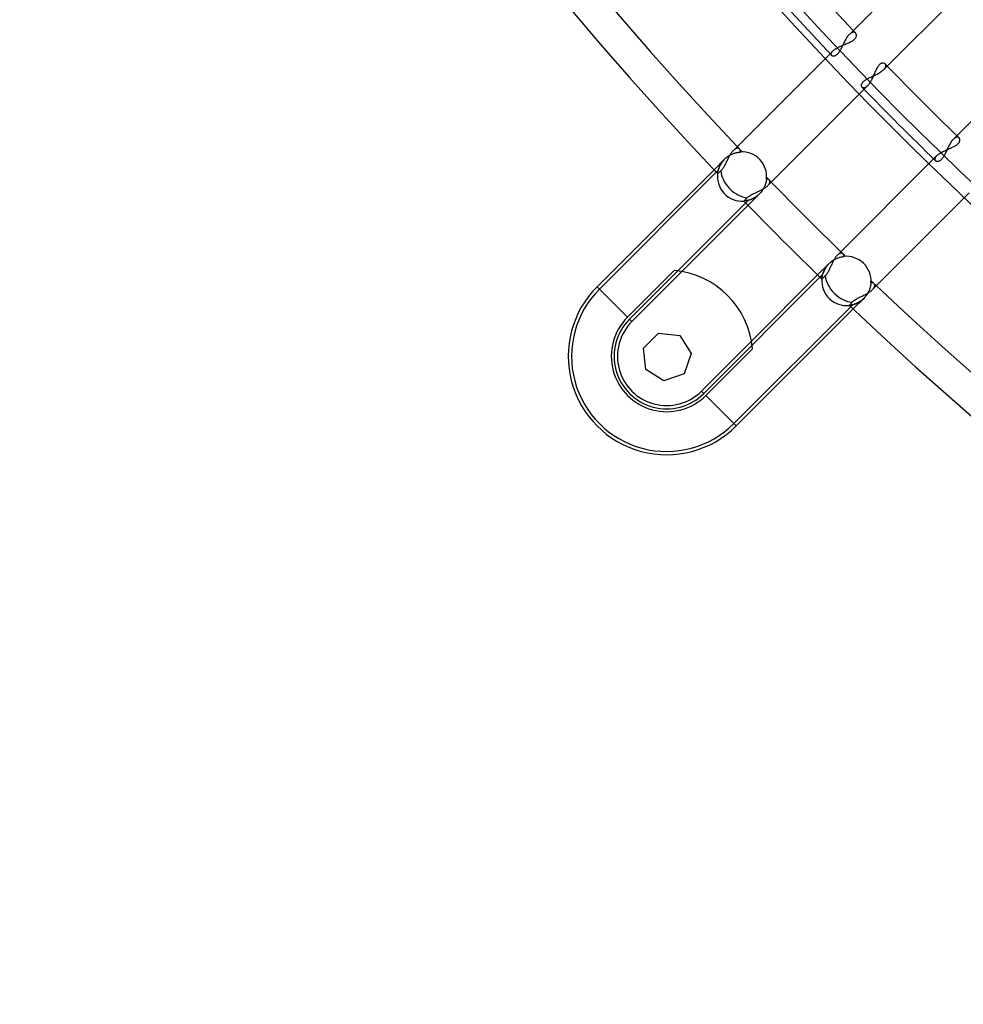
# Model space of a CAD drawing. Header units: millimetres. Extents: x -270 to 270, y -270 to 270.
# Tile 3 of 56: x -204 to -146, y -204 to -144. Entities that reach past the tile are written whole.
import ezdxf

# ---------------------------------------------------------------- set-up
doc = ezdxf.new("R2010")
doc.units = ezdxf.units.MM
doc.layers.add('MAIN-1', color=7, linetype='Continuous')
doc.layers.add('MAIN-2', color=7, linetype='Continuous')

msp = doc.modelspace()

# ---------------------------------------------------------------- linework, layer by layer
at = {"layer": 'MAIN-1'}
for p, q in [((-147.405, -138.856), (-153.345, -144.796)), ((-151.23, -146.956), (-145.316, -141.041)), ((-153.563, -145.092), (-153.593, -145.143)), ((-153.534, -145.043), (-153.563, -145.092)), ((-153.503, -144.995), (-153.534, -145.043)), ((-153.472, -144.95), (-153.503, -144.995)), ((-153.441, -144.907), (-153.472, -144.95)), ((-153.409, -144.867), (-153.441, -144.907)), ((-153.377, -144.83), (-153.409, -144.867)), ((-153.345, -144.796), (-153.377, -144.83)), ((-153.894, -145.737), (-153.921, -145.787)), ((-153.867, -145.686), (-153.894, -145.737)), ((-153.84, -145.633), (-153.867, -145.686)), ((-153.813, -145.579), (-153.84, -145.633)), ((-153.787, -145.525), (-153.813, -145.579)), ((-153.76, -145.47), (-153.787, -145.525)), ((-153.733, -145.414), (-153.76, -145.47)), ((-153.706, -145.359), (-153.733, -145.414)), ((-153.678, -145.304), (-153.706, -145.359)), ((-153.65, -145.249), (-153.678, -145.304)), ((-153.622, -145.196), (-153.65, -145.249)), ((-153.593, -145.143), (-153.622, -145.196)), ((-141.041, -145.316), (-146.956, -151.23)), ((-154.532, -145.983), (-160.47, -151.922)), ((-154.415, -146.104), (-154.431, -146.091)), ((-154.398, -146.116), (-154.415, -146.104)), ((-154.378, -146.124), (-154.398, -146.116)), ((-154.355, -146.13), (-154.378, -146.124)), ((-154.331, -146.134), (-154.355, -146.13)), ((-154.306, -146.133), (-154.331, -146.134)), ((-154.278, -146.13), (-154.306, -146.133)), ((-154.25, -146.123), (-154.278, -146.13)), ((-154.22, -146.112), (-154.25, -146.123)), ((-154.19, -146.097), (-154.22, -146.112)), ((-154.159, -146.078), (-154.19, -146.097)), ((-154.128, -146.055), (-154.159, -146.078)), ((-154.097, -146.027), (-154.128, -146.055)), ((-154.067, -145.996), (-154.097, -146.027)), ((-154.037, -145.96), (-154.067, -145.996)), ((-154.007, -145.922), (-154.037, -145.96)), ((-153.978, -145.879), (-154.007, -145.922)), ((-153.949, -145.834), (-153.978, -145.879)), ((-153.921, -145.787), (-153.949, -145.834)), ((-152.34, -147.577), (-152.293, -147.549)), ((-152.293, -147.549), (-152.244, -147.521)), ((-152.244, -147.521), (-152.193, -147.494)), ((-152.193, -147.494), (-152.14, -147.468)), ((-152.14, -147.468), (-152.086, -147.441)), ((-152.086, -147.441), (-152.031, -147.415)), ((-152.031, -147.415), (-151.975, -147.39)), ((-151.975, -147.39), (-151.918, -147.363)), ((-151.918, -147.363), (-151.861, -147.337)), ((-151.861, -147.337), (-151.804, -147.311)), ((-151.804, -147.311), (-151.747, -147.284)), ((-151.747, -147.284), (-151.691, -147.256)), ((-151.691, -147.256), (-151.636, -147.229)), ((-151.636, -147.229), (-151.582, -147.2)), ((-151.582, -147.2), (-151.529, -147.171)), ((-151.529, -147.171), (-151.479, -147.142)), ((-151.479, -147.142), (-151.43, -147.112)), ((-151.43, -147.112), (-151.384, -147.081)), ((-151.384, -147.081), (-151.341, -147.05)), ((-151.341, -147.05), (-151.3, -147.019)), ((-151.3, -147.019), (-151.263, -146.987)), ((-151.263, -146.987), (-151.23, -146.956)), ((-152.601, -147.91), (-152.597, -147.881)), ((-152.601, -147.937), (-152.601, -147.91)), ((-152.598, -147.963), (-152.601, -147.937)), ((-152.592, -147.987), (-152.598, -147.963)), ((-152.597, -147.881), (-152.59, -147.852)), ((-152.583, -148.009), (-152.592, -147.987)), ((-152.59, -147.852), (-152.579, -147.822)), ((-152.572, -148.028), (-152.583, -148.009)), ((-152.579, -147.822), (-152.563, -147.791)), ((-152.558, -148.045), (-152.572, -148.028)), ((-152.563, -147.791), (-152.544, -147.76)), ((-152.544, -147.76), (-152.52, -147.728)), ((-152.52, -147.728), (-152.492, -147.697)), ((-152.492, -147.697), (-152.459, -147.666)), ((-152.459, -147.666), (-152.423, -147.636)), ((-152.423, -147.636), (-152.383, -147.606)), ((-152.383, -147.606), (-152.34, -147.577)), ((-158.355, -154.08), (-152.441, -148.166)), ((-147.282, -151.742), (-147.308, -151.799)), ((-147.254, -151.686), (-147.282, -151.742)), ((-147.227, -151.632), (-147.254, -151.686)), ((-147.198, -151.578), (-147.227, -151.632)), ((-147.169, -151.526), (-147.198, -151.578)), ((-147.14, -151.476), (-147.169, -151.526)), ((-147.11, -151.428), (-147.14, -151.476)), ((-147.08, -151.382), (-147.11, -151.428)), ((-147.049, -151.339), (-147.08, -151.382)), ((-147.018, -151.299), (-147.049, -151.339)), ((-146.987, -151.263), (-147.018, -151.299)), ((-146.956, -151.23), (-146.987, -151.263)), ((-160.769, -152.364), (-160.794, -152.412)), ((-160.744, -152.316), (-160.769, -152.364)), ((-160.718, -152.269), (-160.744, -152.316)), ((-160.692, -152.224), (-160.718, -152.269)), ((-160.666, -152.18), (-160.692, -152.224)), ((-160.639, -152.137), (-160.666, -152.18)), ((-160.611, -152.096), (-160.639, -152.137)), ((-160.584, -152.056), (-160.611, -152.096)), ((-160.556, -152.019), (-160.584, -152.056)), ((-160.527, -151.984), (-160.556, -152.019)), ((-160.499, -151.951), (-160.527, -151.984)), ((-160.47, -151.922), (-160.499, -151.951)), ((-147.604, -152.38), (-147.634, -152.421)), ((-147.575, -152.337), (-147.604, -152.38)), ((-147.547, -152.29), (-147.575, -152.337)), ((-147.519, -152.24), (-147.547, -152.29)), ((-147.492, -152.189), (-147.519, -152.24)), ((-147.465, -152.135), (-147.492, -152.189)), ((-147.439, -152.081), (-147.465, -152.135)), ((-147.413, -152.025), (-147.439, -152.081)), ((-147.387, -151.969), (-147.413, -152.025)), ((-147.361, -151.913), (-147.387, -151.969)), ((-147.335, -151.856), (-147.361, -151.913)), ((-147.308, -151.799), (-147.335, -151.856)), ((-161.082, -152.975), (-161.108, -153.014)), ((-161.057, -152.933), (-161.082, -152.975)), ((-161.033, -152.89), (-161.057, -152.933)), ((-161.009, -152.845), (-161.033, -152.89)), ((-160.985, -152.8), (-161.009, -152.845)), ((-160.961, -152.753), (-160.985, -152.8)), ((-160.938, -152.705), (-160.961, -152.753)), ((-160.914, -152.657), (-160.938, -152.705)), ((-160.891, -152.608), (-160.914, -152.657)), ((-160.867, -152.559), (-160.891, -152.608)), ((-160.843, -152.51), (-160.867, -152.559)), ((-160.819, -152.461), (-160.843, -152.51)), ((-160.794, -152.412), (-160.819, -152.461)), ((-148.166, -152.441), (-154.08, -158.355)), ((-148.029, -152.572), (-148.045, -152.558)), ((-148.009, -152.583), (-148.029, -152.572)), ((-147.988, -152.592), (-148.009, -152.583)), ((-147.964, -152.598), (-147.988, -152.592)), ((-147.938, -152.601), (-147.964, -152.598)), ((-147.911, -152.601), (-147.938, -152.601)), ((-147.882, -152.597), (-147.911, -152.601)), ((-147.852, -152.59), (-147.882, -152.597)), ((-147.822, -152.578), (-147.852, -152.59)), ((-147.79, -152.563), (-147.822, -152.578)), ((-147.759, -152.543), (-147.79, -152.563)), ((-147.727, -152.519), (-147.759, -152.543)), ((-147.695, -152.49), (-147.727, -152.519)), ((-147.664, -152.457), (-147.695, -152.49)), ((-147.634, -152.421), (-147.664, -152.457)), ((-168.841, -160.292), (-161.659, -153.11)), ((-161.435, -153.343), (-161.437, -153.345)), ((-161.43, -153.339), (-161.435, -153.343)), ((-161.421, -153.331), (-161.43, -153.339)), ((-161.409, -153.321), (-161.421, -153.331)), ((-161.394, -153.307), (-161.409, -153.321)), ((-161.377, -153.292), (-161.394, -153.307)), ((-161.356, -153.274), (-161.377, -153.292)), ((-161.331, -153.252), (-161.356, -153.274)), ((-161.303, -153.227), (-161.331, -153.252)), ((-161.273, -153.2), (-161.303, -153.227)), ((-161.24, -153.171), (-161.273, -153.2)), ((-161.213, -153.146), (-161.24, -153.171)), ((-161.186, -153.117), (-161.213, -153.146)), ((-161.16, -153.086), (-161.186, -153.117)), ((-161.134, -153.051), (-161.16, -153.086)), ((-161.108, -153.014), (-161.134, -153.051)), ((-158.518, -154.212), (-158.481, -154.186)), ((-158.481, -154.186), (-158.445, -154.159)), ((-158.445, -154.159), (-158.413, -154.133)), ((-158.413, -154.133), (-158.382, -154.107)), ((-158.382, -154.107), (-158.355, -154.08)), ((-159.621, -154.825), (-159.594, -154.799)), ((-159.594, -154.799), (-159.565, -154.773)), ((-159.565, -154.773), (-159.532, -154.748)), ((-159.532, -154.748), (-159.498, -154.723)), ((-159.498, -154.723), (-159.461, -154.699)), ((-159.461, -154.699), (-159.421, -154.675)), ((-159.421, -154.675), (-159.38, -154.651)), ((-159.38, -154.651), (-159.337, -154.628)), ((-159.337, -154.628), (-159.293, -154.606)), ((-159.293, -154.606), (-159.248, -154.583)), ((-159.248, -154.583), (-159.202, -154.561)), ((-159.202, -154.561), (-159.155, -154.54)), ((-159.155, -154.54), (-159.108, -154.518)), ((-159.108, -154.518), (-159.06, -154.496)), ((-159.06, -154.496), (-159.012, -154.474)), ((-159.012, -154.474), (-158.964, -154.451)), ((-158.964, -154.451), (-158.915, -154.429)), ((-158.915, -154.429), (-158.868, -154.406)), ((-158.868, -154.406), (-158.82, -154.383)), ((-158.82, -154.383), (-158.774, -154.36)), ((-158.774, -154.36), (-158.728, -154.336)), ((-158.728, -154.336), (-158.683, -154.312)), ((-158.683, -154.312), (-158.64, -154.288)), ((-158.64, -154.288), (-158.597, -154.263)), ((-158.597, -154.263), (-158.557, -154.237)), ((-158.557, -154.237), (-158.518, -154.212)), ((-151.922, -160.47), (-145.983, -154.532)), ((-159.565, -155.291), (-163.635, -159.36)), ((-159.818, -155.031), (-159.817, -155.03)), ((-159.817, -155.03), (-159.816, -155.029)), ((-159.816, -155.029), (-159.813, -155.026)), ((-159.813, -155.026), (-159.809, -155.022)), ((-159.809, -155.022), (-159.804, -155.016)), ((-159.804, -155.016), (-159.797, -155.009)), ((-159.797, -155.009), (-159.79, -155.001)), ((-159.79, -155.001), (-159.781, -154.992)), ((-159.781, -154.992), (-159.772, -154.983)), ((-159.772, -154.983), (-159.762, -154.972)), ((-159.762, -154.972), (-159.75, -154.96)), ((-159.75, -154.96), (-159.738, -154.947)), ((-159.738, -154.947), (-159.724, -154.933)), ((-159.724, -154.933), (-159.709, -154.917)), ((-159.709, -154.917), (-159.693, -154.9)), ((-159.693, -154.9), (-159.676, -154.882)), ((-159.676, -154.882), (-159.658, -154.864)), ((-159.658, -154.864), (-159.64, -154.845)), ((-159.64, -154.845), (-159.621, -154.825)), ((-154.133, -158.413), (-154.159, -158.445)), ((-154.107, -158.382), (-154.133, -158.413)), ((-154.08, -158.355), (-154.107, -158.382)), ((-154.474, -159.012), (-154.496, -159.06)), ((-154.451, -158.964), (-154.474, -159.012)), ((-154.429, -158.915), (-154.451, -158.964)), ((-154.406, -158.868), (-154.429, -158.915)), ((-154.383, -158.82), (-154.406, -158.868)), ((-154.36, -158.774), (-154.383, -158.82)), ((-154.336, -158.728), (-154.36, -158.774)), ((-154.312, -158.683), (-154.336, -158.728)), ((-154.288, -158.64), (-154.312, -158.683)), ((-154.263, -158.598), (-154.288, -158.64)), ((-154.237, -158.557), (-154.263, -158.598)), ((-154.212, -158.518), (-154.237, -158.557)), ((-154.186, -158.48), (-154.212, -158.518)), ((-154.159, -158.445), (-154.186, -158.48)), ((-166.971, -162.162), (-164.107, -159.297)), ((-159.36, -163.635), (-155.291, -159.565)), ((-154.845, -159.64), (-154.864, -159.658)), ((-154.825, -159.621), (-154.845, -159.64)), ((-154.799, -159.594), (-154.825, -159.621)), ((-154.773, -159.565), (-154.799, -159.594)), ((-154.748, -159.533), (-154.773, -159.565)), ((-154.723, -159.498), (-154.748, -159.533)), ((-154.699, -159.461), (-154.723, -159.498)), ((-154.675, -159.421), (-154.699, -159.461)), ((-154.651, -159.38), (-154.675, -159.421)), ((-154.628, -159.337), (-154.651, -159.38)), ((-154.606, -159.293), (-154.628, -159.337)), ((-154.584, -159.248), (-154.606, -159.293)), ((-154.561, -159.202), (-154.584, -159.248)), ((-154.54, -159.155), (-154.561, -159.202)), ((-154.518, -159.108), (-154.54, -159.155)), ((-154.496, -159.06), (-154.518, -159.108)), ((-155.03, -159.817), (-155.031, -159.818)), ((-155.029, -159.816), (-155.03, -159.817)), ((-155.026, -159.813), (-155.029, -159.816)), ((-155.022, -159.809), (-155.026, -159.813)), ((-155.016, -159.804), (-155.022, -159.809)), ((-155.009, -159.797), (-155.016, -159.804)), ((-155.001, -159.79), (-155.009, -159.797)), ((-154.992, -159.781), (-155.001, -159.79)), ((-154.983, -159.772), (-154.992, -159.781)), ((-154.972, -159.762), (-154.983, -159.772)), ((-154.96, -159.75), (-154.972, -159.762)), ((-154.947, -159.738), (-154.96, -159.75)), ((-154.933, -159.724), (-154.947, -159.738)), ((-154.917, -159.709), (-154.933, -159.724)), ((-154.9, -159.693), (-154.917, -159.709)), ((-154.882, -159.676), (-154.9, -159.693)), ((-154.864, -159.658), (-154.882, -159.676)), ((-168.841, -160.292), (-166.971, -162.162)), ((-152.559, -160.867), (-152.502, -160.839)), ((-152.502, -160.839), (-152.445, -160.811)), ((-152.445, -160.811), (-152.389, -160.783)), ((-152.389, -160.783), (-152.334, -160.754)), ((-152.334, -160.754), (-152.28, -160.724)), ((-152.28, -160.724), (-152.227, -160.694)), ((-152.227, -160.694), (-152.176, -160.664)), ((-152.176, -160.664), (-152.127, -160.633)), ((-152.127, -160.633), (-152.08, -160.601)), ((-152.08, -160.601), (-152.036, -160.569)), ((-152.036, -160.569), (-151.994, -160.536)), ((-151.994, -160.536), (-151.956, -160.503)), ((-151.956, -160.503), (-151.922, -160.47)), ((-153.345, -161.437), (-153.343, -161.435)), ((-153.343, -161.435), (-153.339, -161.43)), ((-153.339, -161.43), (-153.331, -161.421)), ((-153.331, -161.421), (-153.321, -161.409)), ((-153.321, -161.409), (-153.307, -161.394)), ((-153.307, -161.394), (-153.292, -161.377)), ((-153.292, -161.377), (-153.274, -161.356)), ((-153.274, -161.356), (-153.252, -161.331)), ((-153.252, -161.331), (-153.227, -161.303)), ((-153.227, -161.303), (-153.2, -161.273)), ((-153.2, -161.273), (-153.171, -161.24)), ((-153.171, -161.24), (-153.141, -161.209)), ((-153.141, -161.209), (-153.107, -161.178)), ((-153.107, -161.178), (-153.07, -161.147)), ((-153.07, -161.147), (-153.029, -161.117)), ((-153.029, -161.117), (-152.984, -161.088)), ((-152.984, -161.088), (-152.936, -161.059)), ((-152.936, -161.059), (-152.887, -161.031)), ((-152.887, -161.031), (-152.835, -161.003)), ((-152.835, -161.003), (-152.781, -160.976)), ((-152.781, -160.976), (-152.727, -160.949)), ((-152.727, -160.949), (-152.671, -160.922)), ((-152.671, -160.922), (-152.615, -160.894)), ((-152.615, -160.894), (-152.559, -160.867)), ((-153.11, -161.659), (-160.292, -168.841)), ((-165.993, -164.068), (-165.066, -163.14)), ((-165.066, -163.14), (-163.763, -163.287)), ((-163.763, -163.287), (-163.065, -164.398)), ((-165.846, -165.371), (-165.993, -164.068)), ((-163.065, -164.398), (-163.498, -165.635)), ((-159.297, -164.107), (-162.162, -166.971)), ((-164.736, -166.068), (-165.846, -165.371)), ((-163.498, -165.635), (-164.736, -166.068)), ((-160.292, -168.841), (-162.162, -166.971))]:
    msp.add_line(p, q, dxfattribs=at)
for centre, radius, start, end in [((0, 0), 222.657, 179.99998, 223.52747), ((0, 0), 212.583, 179.99998, 223.41041), ((0, 0), 220.643, 180.00002, 223.43007), ((0, 0), 210.567, 180.00002, 223.35489), ((0, 0), 210.567, 224.17755, 225.82245), ((0, 0), 212.583, 224.14002, 225.85998), ((-159.936, -153.524), 1.511, 173.17099, 274.48542), ((0, 0), 220.643, 224.21508, 225.78492), ((0, 0), 222.657, 224.12896, 225.87104), ((-164.567, -164.567), 5.289, 4.98977, 85.01021), ((-153.524, -159.936), 1.511, 175.51456, 276.82905), ((0, 0), 220.643, 226.56993, 313.43005), ((-164.567, -164.567), 6.045, 134.99997, 315.00001), ((0, 0), 222.657, 226.47253, 313.52745), ((-164.567, -164.567), 3.401, 134.99997, 315.00001)]:
    msp.add_arc(centre, radius, start, end, dxfattribs=at)
for centre, start_param, end_param in [((-159.936, -153.524), -2.457899, -0.713524), ((-153.524, -159.936), -2.428069, -0.683694)]:
    msp.add_ellipse(centre, major_axis=(1.069, -1.069), ratio=0.70446, start_param=start_param, end_param=end_param, dxfattribs=at)
at = {"layer": 'MAIN-2'}
for p, q in [((-153.321, -144.773), (-153.345, -144.796)), ((-153.296, -144.752), (-153.321, -144.773)), ((-153.272, -144.732), (-153.296, -144.752)), ((-153.248, -144.715), (-153.272, -144.732)), ((-153.225, -144.701), (-153.248, -144.715)), ((-153.202, -144.688), (-153.225, -144.701)), ((-153.179, -144.678), (-153.202, -144.688)), ((-153.157, -144.67), (-153.179, -144.678)), ((-153.135, -144.664), (-153.157, -144.67)), ((-153.114, -144.66), (-153.135, -144.664)), ((-153.094, -144.658), (-153.114, -144.66)), ((-153.074, -144.658), (-153.094, -144.658)), ((-153.092, -145.146), (-153.054, -145.116)), ((-153.056, -144.661), (-153.074, -144.658)), ((-153.038, -144.665), (-153.056, -144.661)), ((-153.054, -145.116), (-153.02, -145.085)), ((-153.021, -144.67), (-153.038, -144.665)), ((-153.005, -144.678), (-153.021, -144.67)), ((-153.02, -145.085), (-152.99, -145.053)), ((-152.99, -144.687), (-153.005, -144.678)), ((-152.976, -144.698), (-152.99, -144.687)), ((-152.99, -145.053), (-152.965, -145.02)), ((-152.963, -144.71), (-152.976, -144.698)), ((-152.965, -145.02), (-152.945, -144.987)), ((-152.947, -144.729), (-152.963, -144.71)), ((-152.934, -144.751), (-152.947, -144.729)), ((-152.945, -144.987), (-152.93, -144.954)), ((-152.923, -144.775), (-152.934, -144.751)), ((-152.93, -144.954), (-152.919, -144.921)), ((-152.916, -144.801), (-152.923, -144.775)), ((-152.919, -144.921), (-152.913, -144.89)), ((-152.911, -144.829), (-152.916, -144.801)), ((-152.913, -144.89), (-152.91, -144.859)), ((-152.91, -144.859), (-152.911, -144.829)), ((-154.284, -145.743), (-154.243, -145.712)), ((-154.243, -145.712), (-154.198, -145.682)), ((-154.198, -145.682), (-154.15, -145.651)), ((-154.15, -145.651), (-154.098, -145.622)), ((-154.098, -145.622), (-154.045, -145.592)), ((-154.045, -145.592), (-153.989, -145.564)), ((-153.989, -145.564), (-153.931, -145.536)), ((-153.931, -145.536), (-153.871, -145.509)), ((-153.871, -145.509), (-153.811, -145.482)), ((-153.811, -145.482), (-153.749, -145.456)), ((-153.749, -145.456), (-153.688, -145.431)), ((-153.688, -145.431), (-153.627, -145.406)), ((-153.627, -145.406), (-153.567, -145.381)), ((-153.567, -145.381), (-153.507, -145.357)), ((-153.507, -145.357), (-153.449, -145.332)), ((-153.449, -145.332), (-153.392, -145.308)), ((-153.392, -145.308), (-153.336, -145.283)), ((-153.336, -145.283), (-153.282, -145.258)), ((-153.282, -145.258), (-153.231, -145.231)), ((-153.231, -145.231), (-153.181, -145.204)), ((-153.181, -145.204), (-153.135, -145.176)), ((-153.135, -145.176), (-153.092, -145.146)), ((-154.355, -145.806), (-154.532, -145.983)), ((-154.462, -145.999), (-154.46, -145.98)), ((-154.462, -146.017), (-154.462, -145.999)), ((-154.46, -146.034), (-154.462, -146.017)), ((-154.46, -145.98), (-154.456, -145.96)), ((-154.456, -146.05), (-154.46, -146.034)), ((-154.456, -145.96), (-154.449, -145.939)), ((-154.449, -146.065), (-154.456, -146.05)), ((-154.449, -145.939), (-154.439, -145.918)), ((-154.441, -146.078), (-154.449, -146.065)), ((-154.431, -146.091), (-154.441, -146.078)), ((-154.439, -145.918), (-154.428, -145.897)), ((-154.428, -145.897), (-154.413, -145.874)), ((-154.413, -145.874), (-154.396, -145.852)), ((-154.396, -145.852), (-154.377, -145.829)), ((-154.377, -145.829), (-154.355, -145.806)), ((-154.355, -145.806), (-154.321, -145.775)), ((-154.321, -145.775), (-154.284, -145.743)), ((-151.675, -146.91), (-151.701, -146.962)), ((-151.648, -146.86), (-151.675, -146.91)), ((-151.621, -146.813), (-151.648, -146.86)), ((-151.592, -146.768), (-151.621, -146.813)), ((-151.563, -146.728), (-151.592, -146.768)), ((-151.533, -146.691), (-151.563, -146.728)), ((-151.502, -146.659), (-151.533, -146.691)), ((-151.471, -146.63), (-151.502, -146.659)), ((-151.439, -146.607), (-151.471, -146.63)), ((-151.407, -146.588), (-151.439, -146.607)), ((-151.376, -146.573), (-151.407, -146.588)), ((-151.345, -146.563), (-151.376, -146.573)), ((-151.315, -146.557), (-151.345, -146.563)), ((-151.286, -146.554), (-151.315, -146.557)), ((-151.258, -146.555), (-151.286, -146.554)), ((-151.232, -146.56), (-151.258, -146.555)), ((-151.207, -146.568), (-151.232, -146.56)), ((-151.23, -146.956), (-151.209, -146.934)), ((-151.209, -146.934), (-151.19, -146.912)), ((-151.184, -146.578), (-151.207, -146.568)), ((-151.19, -146.912), (-151.172, -146.89)), ((-151.163, -146.592), (-151.184, -146.578)), ((-151.172, -146.89), (-151.157, -146.868)), ((-151.145, -146.607), (-151.163, -146.592)), ((-151.157, -146.868), (-151.144, -146.847)), ((-151.135, -146.619), (-151.145, -146.607)), ((-151.144, -146.847), (-151.132, -146.826)), ((-151.126, -146.632), (-151.135, -146.619)), ((-151.132, -146.826), (-151.122, -146.806)), ((-151.118, -146.646), (-151.126, -146.632)), ((-151.122, -146.806), (-151.115, -146.786)), ((-151.112, -146.661), (-151.118, -146.646)), ((-151.115, -146.786), (-151.109, -146.766)), ((-151.107, -146.677), (-151.112, -146.661)), ((-151.109, -146.766), (-151.105, -146.747)), ((-151.104, -146.693), (-151.107, -146.677)), ((-151.105, -146.747), (-151.103, -146.728)), ((-151.103, -146.711), (-151.104, -146.693)), ((-151.103, -146.728), (-151.103, -146.711)), ((-151.962, -147.54), (-151.991, -147.597)), ((-151.934, -147.481), (-151.962, -147.54)), ((-151.906, -147.422), (-151.934, -147.481)), ((-151.879, -147.362), (-151.906, -147.422)), ((-151.853, -147.302), (-151.879, -147.362)), ((-151.827, -147.243), (-151.853, -147.302)), ((-151.802, -147.184), (-151.827, -147.243)), ((-151.777, -147.127), (-151.802, -147.184)), ((-151.752, -147.071), (-151.777, -147.127)), ((-151.727, -147.016), (-151.752, -147.071)), ((-151.701, -146.962), (-151.727, -147.016)), ((-152.547, -148.055), (-152.558, -148.045)), ((-152.536, -148.064), (-152.547, -148.055)), ((-152.524, -148.071), (-152.536, -148.064)), ((-152.51, -148.076), (-152.524, -148.071)), ((-152.496, -148.081), (-152.51, -148.076)), ((-152.482, -148.084), (-152.496, -148.081)), ((-152.466, -148.085), (-152.482, -148.084)), ((-152.45, -148.085), (-152.466, -148.085)), ((-152.433, -148.083), (-152.45, -148.085)), ((-152.441, -148.166), (-152.241, -147.967)), ((-152.416, -148.079), (-152.433, -148.083)), ((-152.398, -148.074), (-152.416, -148.079)), ((-152.379, -148.067), (-152.398, -148.074)), ((-152.361, -148.058), (-152.379, -148.067)), ((-152.341, -148.047), (-152.361, -148.058)), ((-152.322, -148.035), (-152.341, -148.047)), ((-152.302, -148.02), (-152.322, -148.035)), ((-152.282, -148.004), (-152.302, -148.02)), ((-152.262, -147.986), (-152.282, -148.004)), ((-152.241, -147.967), (-152.262, -147.986)), ((-152.209, -147.932), (-152.241, -147.967)), ((-152.177, -147.894), (-152.209, -147.932)), ((-152.145, -147.852), (-152.177, -147.894)), ((-152.113, -147.806), (-152.145, -147.852)), ((-152.081, -147.758), (-152.113, -147.806)), ((-152.05, -147.706), (-152.081, -147.758)), ((-152.02, -147.653), (-152.05, -147.706)), ((-151.991, -147.597), (-152.02, -147.653)), ((-146.89, -151.172), (-146.912, -151.19)), ((-146.868, -151.157), (-146.89, -151.172)), ((-146.847, -151.143), (-146.868, -151.157)), ((-146.826, -151.132), (-146.847, -151.143)), ((-146.805, -151.122), (-146.826, -151.132)), ((-146.785, -151.115), (-146.805, -151.122)), ((-146.766, -151.109), (-146.785, -151.115)), ((-146.747, -151.105), (-146.766, -151.109)), ((-146.728, -151.103), (-146.747, -151.105)), ((-146.71, -151.103), (-146.728, -151.103)), ((-146.693, -151.104), (-146.71, -151.103)), ((-146.677, -151.107), (-146.693, -151.104)), ((-146.661, -151.112), (-146.677, -151.107)), ((-146.646, -151.118), (-146.661, -151.112)), ((-146.632, -151.126), (-146.646, -151.118)), ((-146.619, -151.135), (-146.632, -151.126)), ((-146.607, -151.145), (-146.619, -151.135)), ((-146.592, -151.163), (-146.607, -151.145)), ((-146.579, -151.183), (-146.592, -151.163)), ((-146.568, -151.205), (-146.579, -151.183)), ((-160.23, -151.785), (-160.252, -151.788)), ((-160.209, -151.784), (-160.23, -151.785)), ((-160.189, -151.786), (-160.209, -151.784)), ((-160.17, -151.789), (-160.189, -151.786)), ((-147.19, -151.804), (-147.132, -151.779)), ((-147.132, -151.779), (-147.076, -151.754)), ((-147.076, -151.754), (-147.021, -151.729)), ((-147.021, -151.729), (-146.967, -151.703)), ((-146.967, -151.703), (-146.914, -151.677)), ((-146.934, -151.209), (-146.956, -151.23)), ((-146.912, -151.19), (-146.934, -151.209)), ((-146.914, -151.677), (-146.864, -151.65)), ((-146.864, -151.65), (-146.816, -151.623)), ((-146.816, -151.623), (-146.771, -151.594)), ((-146.771, -151.594), (-146.73, -151.565)), ((-146.73, -151.565), (-146.693, -151.535)), ((-146.693, -151.535), (-146.66, -151.504)), ((-146.66, -151.504), (-146.631, -151.472)), ((-146.631, -151.472), (-146.607, -151.44)), ((-146.607, -151.44), (-146.588, -151.407)), ((-146.588, -151.407), (-146.573, -151.376)), ((-146.573, -151.376), (-146.563, -151.344)), ((-146.56, -151.23), (-146.568, -151.205)), ((-146.563, -151.344), (-146.557, -151.314)), ((-146.556, -151.256), (-146.56, -151.23)), ((-146.557, -151.314), (-146.554, -151.284)), ((-146.554, -151.284), (-146.556, -151.256)), ((-160.964, -152.417), (-160.923, -152.38)), ((-160.923, -152.38), (-160.88, -152.344)), ((-160.88, -152.344), (-160.836, -152.31)), ((-160.836, -152.31), (-160.79, -152.278)), ((-160.79, -152.278), (-160.744, -152.247)), ((-160.744, -152.247), (-160.698, -152.219)), ((-160.698, -152.219), (-160.652, -152.193)), ((-160.652, -152.193), (-160.605, -152.169)), ((-160.605, -152.169), (-160.559, -152.147)), ((-160.559, -152.147), (-160.512, -152.127)), ((-160.512, -152.127), (-160.466, -152.109)), ((-160.445, -151.897), (-160.47, -151.922)), ((-160.466, -152.109), (-160.421, -152.093)), ((-160.42, -151.875), (-160.445, -151.897)), ((-160.421, -152.093), (-160.377, -152.079)), ((-160.394, -151.855), (-160.42, -151.875)), ((-160.369, -151.838), (-160.394, -151.855)), ((-160.377, -152.079), (-160.333, -152.066)), ((-160.345, -151.823), (-160.369, -151.838)), ((-160.321, -151.811), (-160.345, -151.823)), ((-160.333, -152.066), (-160.291, -152.055)), ((-160.297, -151.801), (-160.321, -151.811)), ((-160.274, -151.793), (-160.297, -151.801)), ((-160.291, -152.055), (-160.25, -152.046)), ((-160.252, -151.788), (-160.274, -151.793)), ((-160.25, -152.046), (-160.211, -152.038)), ((-160.211, -152.038), (-160.173, -152.032)), ((-160.173, -152.032), (-160.137, -152.027)), ((-160.152, -151.795), (-160.17, -151.789)), ((-160.135, -151.802), (-160.152, -151.795)), ((-160.137, -152.027), (-160.102, -152.022)), ((-160.119, -151.812), (-160.135, -151.802)), ((-160.104, -151.823), (-160.119, -151.812)), ((-160.091, -151.835), (-160.104, -151.823)), ((-160.102, -152.022), (-160.07, -152.019)), ((-160.079, -151.849), (-160.091, -151.835)), ((-160.069, -151.864), (-160.079, -151.849)), ((-160.07, -152.019), (-160.041, -152.017)), ((-160.06, -151.88), (-160.069, -151.864)), ((-160.053, -151.897), (-160.06, -151.88)), ((-160.047, -151.915), (-160.053, -151.897)), ((-160.042, -151.934), (-160.047, -151.915)), ((-160.039, -151.954), (-160.042, -151.934)), ((-160.041, -152.017), (-160.039, -151.995)), ((-160.038, -151.974), (-160.039, -151.954)), ((-160.039, -151.995), (-160.038, -151.974)), ((-147.967, -152.241), (-148.166, -152.441)), ((-148.078, -152.414), (-148.071, -152.391)), ((-148.071, -152.391), (-148.061, -152.367)), ((-148.061, -152.367), (-148.048, -152.343)), ((-148.048, -152.343), (-148.032, -152.318)), ((-148.032, -152.318), (-148.013, -152.293)), ((-148.013, -152.293), (-147.991, -152.267)), ((-147.991, -152.267), (-147.967, -152.241)), ((-147.967, -152.241), (-147.933, -152.209)), ((-147.933, -152.209), (-147.895, -152.177)), ((-147.895, -152.177), (-147.853, -152.146)), ((-147.853, -152.146), (-147.808, -152.114)), ((-147.808, -152.114), (-147.76, -152.083)), ((-147.76, -152.083), (-147.709, -152.052)), ((-147.709, -152.052), (-147.656, -152.022)), ((-147.656, -152.022), (-147.601, -151.993)), ((-147.601, -151.993), (-147.544, -151.964)), ((-147.544, -151.964), (-147.486, -151.936)), ((-147.486, -151.936), (-147.427, -151.909)), ((-147.427, -151.909), (-147.367, -151.882)), ((-147.367, -151.882), (-147.308, -151.856)), ((-147.308, -151.856), (-147.249, -151.83)), ((-147.249, -151.83), (-147.19, -151.804)), ((-161.659, -153.11), (-161.005, -152.456)), ((-161.359, -153.015), (-161.344, -152.974)), ((-161.344, -152.974), (-161.327, -152.933)), ((-161.327, -152.933), (-161.308, -152.89)), ((-161.308, -152.89), (-161.287, -152.847)), ((-161.287, -152.847), (-161.264, -152.803)), ((-161.264, -152.803), (-161.239, -152.758)), ((-161.239, -152.758), (-161.212, -152.714)), ((-161.212, -152.714), (-161.182, -152.67)), ((-161.182, -152.67), (-161.151, -152.626)), ((-161.151, -152.626), (-161.117, -152.582)), ((-161.117, -152.582), (-161.082, -152.539)), ((-161.082, -152.539), (-161.044, -152.497)), ((-161.044, -152.497), (-161.005, -152.456)), ((-161.005, -152.456), (-160.964, -152.417)), ((-161.005, -152.456), (-161.005, -152.456)), ((-161.005, -152.456), (-161.005, -152.456)), ((-161.005, -152.456), (-161.005, -152.456)), ((-161.005, -152.456), (-161.005, -152.456)), ((-148.085, -152.457), (-148.083, -152.436)), ((-148.084, -152.477), (-148.085, -152.457)), ((-148.081, -152.496), (-148.084, -152.477)), ((-148.083, -152.436), (-148.078, -152.414)), ((-148.075, -152.513), (-148.081, -152.496)), ((-148.067, -152.529), (-148.075, -152.513)), ((-148.057, -152.544), (-148.067, -152.529)), ((-148.045, -152.558), (-148.057, -152.544)), ((-168.698, -160.435), (-161.396, -153.133)), ((-161.437, -153.345), (-161.436, -153.343)), ((-161.436, -153.336), (-161.434, -153.326)), ((-161.436, -153.343), (-161.436, -153.336)), ((-161.434, -153.326), (-161.432, -153.312)), ((-161.432, -153.312), (-161.43, -153.295)), ((-161.43, -153.295), (-161.426, -153.274)), ((-161.426, -153.274), (-161.422, -153.25)), ((-161.422, -153.25), (-161.417, -153.223)), ((-161.417, -153.223), (-161.411, -153.193)), ((-161.411, -153.193), (-161.403, -153.161)), ((-161.403, -153.161), (-161.394, -153.127)), ((-161.394, -153.127), (-161.384, -153.091)), ((-161.384, -153.091), (-161.372, -153.054)), ((-161.372, -153.054), (-161.359, -153.015)), ((-158.572, -154.174), (-158.599, -154.228)), ((-158.547, -154.121), (-158.572, -154.174)), ((-158.526, -154.068), (-158.547, -154.121)), ((-158.507, -154.016), (-158.526, -154.068)), ((-158.491, -153.967), (-158.507, -154.016)), ((-158.477, -153.919), (-158.491, -153.967)), ((-158.466, -153.873), (-158.477, -153.919)), ((-158.456, -153.829), (-158.466, -153.873)), ((-158.448, -153.788), (-158.456, -153.829)), ((-158.442, -153.75), (-158.448, -153.788)), ((-158.437, -153.714), (-158.442, -153.75)), ((-158.433, -153.681), (-158.437, -153.714)), ((-158.415, -153.68), (-158.433, -153.681)), ((-158.397, -153.68), (-158.415, -153.68)), ((-158.38, -153.681), (-158.397, -153.68)), ((-158.363, -153.684), (-158.38, -153.681)), ((-158.347, -153.688), (-158.363, -153.684)), ((-158.355, -154.08), (-158.332, -154.057)), ((-158.332, -153.692), (-158.347, -153.688)), ((-158.318, -153.699), (-158.332, -153.692)), ((-158.332, -154.057), (-158.312, -154.034)), ((-158.305, -153.706), (-158.318, -153.699)), ((-158.312, -154.034), (-158.294, -154.011)), ((-158.292, -153.714), (-158.305, -153.706)), ((-158.294, -154.011), (-158.278, -153.988)), ((-158.281, -153.723), (-158.292, -153.714)), ((-158.27, -153.733), (-158.281, -153.723)), ((-158.278, -153.988), (-158.265, -153.966)), ((-158.259, -153.745), (-158.27, -153.733)), ((-158.265, -153.966), (-158.253, -153.944)), ((-158.25, -153.759), (-158.259, -153.745)), ((-158.253, -153.944), (-158.244, -153.922)), ((-158.242, -153.774), (-158.25, -153.759)), ((-158.244, -153.922), (-158.237, -153.902)), ((-158.235, -153.79), (-158.242, -153.774)), ((-158.237, -153.902), (-158.231, -153.881)), ((-158.231, -153.806), (-158.235, -153.79)), ((-158.228, -153.824), (-158.231, -153.806)), ((-158.231, -153.881), (-158.228, -153.861)), ((-158.227, -153.842), (-158.228, -153.824)), ((-158.228, -153.861), (-158.227, -153.842)), ((-158.867, -154.593), (-159.565, -155.291)), ((-159.103, -154.785), (-159.144, -154.812)), ((-159.063, -154.758), (-159.103, -154.785)), ((-159.022, -154.728), (-159.063, -154.758)), ((-158.982, -154.697), (-159.022, -154.728)), ((-158.943, -154.663), (-158.982, -154.697)), ((-158.905, -154.629), (-158.943, -154.663)), ((-158.867, -154.593), (-158.905, -154.629)), ((-158.821, -154.545), (-158.867, -154.593)), ((-158.867, -154.593), (-158.867, -154.593)), ((-158.867, -154.593), (-158.867, -154.593)), ((-158.867, -154.593), (-158.867, -154.593)), ((-158.867, -154.593), (-158.867, -154.593)), ((-158.778, -154.495), (-158.821, -154.545)), ((-158.736, -154.443), (-158.778, -154.495)), ((-158.698, -154.39), (-158.736, -154.443)), ((-158.662, -154.337), (-158.698, -154.39)), ((-158.629, -154.283), (-158.662, -154.337)), ((-158.599, -154.228), (-158.629, -154.283)), ((-159.545, -154.984), (-166.847, -162.286)), ((-159.816, -155.031), (-159.818, -155.031)), ((-159.811, -155.03), (-159.816, -155.031)), ((-159.803, -155.03), (-159.811, -155.03)), ((-159.791, -155.029), (-159.803, -155.03)), ((-159.776, -155.027), (-159.791, -155.029)), ((-159.759, -155.025), (-159.776, -155.027)), ((-159.738, -155.023), (-159.759, -155.025)), ((-159.716, -155.019), (-159.738, -155.023)), ((-159.691, -155.016), (-159.716, -155.019)), ((-159.663, -155.011), (-159.691, -155.016)), ((-159.634, -155.005), (-159.663, -155.011)), ((-159.603, -154.998), (-159.634, -155.005)), ((-159.57, -154.991), (-159.603, -154.998)), ((-159.536, -154.982), (-159.57, -154.991)), ((-159.501, -154.972), (-159.536, -154.982)), ((-159.464, -154.96), (-159.501, -154.972)), ((-159.427, -154.947), (-159.464, -154.96)), ((-159.388, -154.933), (-159.427, -154.947)), ((-159.349, -154.917), (-159.388, -154.933)), ((-159.309, -154.899), (-159.349, -154.917)), ((-159.268, -154.88), (-159.309, -154.899)), ((-159.227, -154.859), (-159.268, -154.88)), ((-159.186, -154.836), (-159.227, -154.859)), ((-159.144, -154.812), (-159.186, -154.836)), ((-154.057, -158.332), (-154.08, -158.355)), ((-154.034, -158.312), (-154.057, -158.332)), ((-154.011, -158.294), (-154.034, -158.312)), ((-153.988, -158.278), (-154.011, -158.294)), ((-153.966, -158.265), (-153.988, -158.278)), ((-153.944, -158.253), (-153.966, -158.265)), ((-153.923, -158.244), (-153.944, -158.253)), ((-153.902, -158.237), (-153.923, -158.244)), ((-153.881, -158.231), (-153.902, -158.237)), ((-153.861, -158.228), (-153.881, -158.231)), ((-153.842, -158.227), (-153.861, -158.228)), ((-153.824, -158.228), (-153.842, -158.227)), ((-153.806, -158.231), (-153.824, -158.228)), ((-153.789, -158.235), (-153.806, -158.231)), ((-153.774, -158.242), (-153.789, -158.235)), ((-153.759, -158.25), (-153.774, -158.242)), ((-153.745, -158.259), (-153.759, -158.25)), ((-153.752, -158.442), (-153.715, -158.437)), ((-153.733, -158.27), (-153.745, -158.259)), ((-153.722, -158.282), (-153.733, -158.27)), ((-153.712, -158.295), (-153.722, -158.282)), ((-153.715, -158.437), (-153.681, -158.433)), ((-153.703, -158.309), (-153.712, -158.295)), ((-153.696, -158.325), (-153.703, -158.309)), ((-153.69, -158.341), (-153.696, -158.325)), ((-153.685, -158.358), (-153.69, -158.341)), ((-153.682, -158.376), (-153.685, -158.358)), ((-153.68, -158.394), (-153.682, -158.376)), ((-153.681, -158.433), (-153.68, -158.413)), ((-153.68, -158.413), (-153.68, -158.394)), ((-155.291, -159.565), (-154.593, -158.867)), ((-154.746, -159.046), (-154.711, -159)), ((-154.711, -159), (-154.673, -158.954)), ((-154.673, -158.954), (-154.634, -158.91)), ((-154.634, -158.91), (-154.593, -158.867)), ((-154.593, -158.867), (-154.546, -158.822)), ((-154.593, -158.867), (-154.593, -158.867)), ((-154.593, -158.867), (-154.593, -158.867)), ((-154.593, -158.867), (-154.593, -158.867)), ((-154.593, -158.867), (-154.593, -158.867)), ((-154.546, -158.822), (-154.497, -158.779)), ((-154.497, -158.779), (-154.446, -158.738)), ((-154.446, -158.738), (-154.394, -158.7)), ((-154.394, -158.7), (-154.341, -158.664)), ((-154.341, -158.664), (-154.288, -158.632)), ((-154.288, -158.632), (-154.235, -158.602)), ((-154.235, -158.602), (-154.181, -158.575)), ((-154.181, -158.575), (-154.128, -158.551)), ((-154.128, -158.551), (-154.076, -158.529)), ((-154.076, -158.529), (-154.025, -158.51)), ((-154.025, -158.51), (-153.975, -158.494)), ((-153.975, -158.494), (-153.926, -158.479)), ((-153.926, -158.479), (-153.879, -158.467)), ((-153.879, -158.467), (-153.835, -158.457)), ((-153.835, -158.457), (-153.792, -158.449)), ((-153.792, -158.449), (-153.752, -158.442)), ((-163.635, -159.36), (-166.704, -162.429)), ((-162.286, -166.847), (-154.984, -159.545)), ((-155.009, -159.654), (-155.002, -159.62)), ((-155.002, -159.62), (-154.994, -159.583)), ((-154.994, -159.583), (-154.984, -159.544)), ((-154.984, -159.544), (-154.973, -159.504)), ((-154.973, -159.504), (-154.959, -159.462)), ((-154.959, -159.462), (-154.944, -159.418)), ((-154.944, -159.418), (-154.927, -159.374)), ((-154.927, -159.374), (-154.908, -159.328)), ((-154.908, -159.328), (-154.887, -159.282)), ((-154.887, -159.282), (-154.863, -159.235)), ((-154.863, -159.235), (-154.837, -159.187)), ((-154.837, -159.187), (-154.809, -159.14)), ((-154.809, -159.14), (-154.779, -159.093)), ((-154.779, -159.093), (-154.746, -159.046)), ((-155.031, -159.816), (-155.03, -159.809)), ((-155.031, -159.818), (-155.031, -159.816)), ((-155.03, -159.809), (-155.029, -159.798)), ((-155.029, -159.798), (-155.028, -159.783)), ((-155.028, -159.783), (-155.026, -159.764)), ((-155.026, -159.764), (-155.023, -159.741)), ((-155.023, -159.741), (-155.019, -159.715)), ((-155.019, -159.715), (-155.015, -159.686)), ((-155.015, -159.686), (-155.009, -159.654)), ((-152.047, -160.254), (-152.057, -160.296)), ((-152.039, -160.213), (-152.047, -160.254)), ((-152.032, -160.174), (-152.039, -160.213)), ((-152.027, -160.138), (-152.032, -160.174)), ((-152.022, -160.103), (-152.027, -160.138)), ((-152.019, -160.071), (-152.022, -160.103)), ((-152.017, -160.041), (-152.019, -160.071)), ((-151.997, -160.039), (-152.017, -160.041)), ((-151.977, -160.038), (-151.997, -160.039)), ((-151.958, -160.039), (-151.977, -160.038)), ((-151.94, -160.041), (-151.958, -160.039)), ((-151.923, -160.045), (-151.94, -160.041)), ((-151.906, -160.049), (-151.923, -160.045)), ((-151.89, -160.056), (-151.906, -160.049)), ((-151.875, -160.063), (-151.89, -160.056)), ((-151.861, -160.071), (-151.875, -160.063)), ((-151.847, -160.081), (-151.861, -160.071)), ((-151.835, -160.091), (-151.847, -160.081)), ((-151.823, -160.104), (-151.835, -160.091)), ((-151.812, -160.119), (-151.823, -160.104)), ((-151.802, -160.135), (-151.812, -160.119)), ((-151.795, -160.152), (-151.802, -160.135)), ((-151.789, -160.17), (-151.795, -160.152)), ((-151.793, -160.274), (-151.788, -160.252)), ((-151.786, -160.189), (-151.789, -160.17)), ((-151.788, -160.252), (-151.785, -160.23)), ((-151.784, -160.209), (-151.786, -160.189)), ((-151.785, -160.23), (-151.784, -160.209)), ((-168.841, -160.292), (-168.698, -160.435)), ((-152.302, -160.825), (-152.338, -160.872)), ((-152.268, -160.776), (-152.302, -160.825)), ((-152.237, -160.727), (-152.268, -160.776)), ((-152.208, -160.678), (-152.237, -160.727)), ((-152.181, -160.629), (-152.208, -160.678)), ((-152.157, -160.579), (-152.181, -160.629)), ((-152.135, -160.53), (-152.157, -160.579)), ((-152.115, -160.481), (-152.135, -160.53)), ((-152.097, -160.433), (-152.115, -160.481)), ((-152.082, -160.386), (-152.097, -160.433)), ((-152.068, -160.341), (-152.082, -160.386)), ((-152.057, -160.296), (-152.068, -160.341)), ((-151.922, -160.47), (-151.897, -160.445)), ((-151.897, -160.445), (-151.875, -160.42)), ((-151.875, -160.42), (-151.855, -160.395)), ((-151.855, -160.395), (-151.838, -160.369)), ((-151.838, -160.369), (-151.823, -160.345)), ((-151.823, -160.345), (-151.811, -160.321)), ((-151.811, -160.321), (-151.801, -160.297)), ((-151.801, -160.297), (-151.793, -160.274)), ((-153.133, -161.396), (-160.435, -168.698)), ((-153.343, -161.436), (-153.345, -161.437)), ((-153.336, -161.436), (-153.343, -161.436)), ((-153.326, -161.434), (-153.336, -161.436)), ((-153.312, -161.432), (-153.326, -161.434)), ((-153.294, -161.43), (-153.312, -161.432)), ((-153.273, -161.426), (-153.294, -161.43)), ((-153.249, -161.422), (-153.273, -161.426)), ((-153.222, -161.417), (-153.249, -161.422)), ((-153.193, -161.41), (-153.222, -161.417)), ((-153.161, -161.403), (-153.193, -161.41)), ((-153.127, -161.394), (-153.161, -161.403)), ((-153.091, -161.384), (-153.127, -161.394)), ((-152.456, -161.005), (-153.11, -161.659)), ((-153.053, -161.372), (-153.091, -161.384)), ((-153.014, -161.359), (-153.053, -161.372)), ((-152.974, -161.343), (-153.014, -161.359)), ((-152.932, -161.326), (-152.974, -161.343)), ((-152.89, -161.308), (-152.932, -161.326)), ((-152.846, -161.287), (-152.89, -161.308)), ((-152.803, -161.264), (-152.846, -161.287)), ((-152.758, -161.239), (-152.803, -161.264)), ((-152.714, -161.212), (-152.758, -161.239)), ((-152.669, -161.182), (-152.714, -161.212)), ((-152.625, -161.151), (-152.669, -161.182)), ((-152.582, -161.117), (-152.625, -161.151)), ((-152.539, -161.082), (-152.582, -161.117)), ((-152.497, -161.044), (-152.539, -161.082)), ((-152.456, -161.005), (-152.497, -161.044)), ((-152.415, -160.962), (-152.456, -161.005)), ((-152.456, -161.005), (-152.456, -161.005)), ((-152.456, -161.005), (-152.456, -161.005)), ((-152.456, -161.005), (-152.456, -161.005)), ((-152.456, -161.005), (-152.456, -161.005)), ((-152.375, -160.917), (-152.415, -160.962)), ((-152.338, -160.872), (-152.375, -160.917)), ((-166.847, -162.286), (-166.704, -162.429)), ((-165.066, -163.14), (-165.066, -163.14)), ((-165.066, -163.14), (-165.066, -163.14)), ((-165.066, -163.14), (-165.066, -163.14)), ((-163.763, -163.287), (-163.763, -163.287)), ((-163.763, -163.287), (-163.763, -163.287)), ((-163.763, -163.287), (-163.763, -163.287)), ((-162.429, -166.704), (-159.36, -163.635)), ((-165.993, -164.068), (-165.993, -164.068)), ((-165.993, -164.068), (-165.993, -164.068)), ((-165.993, -164.068), (-165.993, -164.068)), ((-163.065, -164.398), (-163.065, -164.398)), ((-163.065, -164.398), (-163.065, -164.398)), ((-163.065, -164.398), (-163.065, -164.398)), ((-165.846, -165.371), (-165.846, -165.371)), ((-165.846, -165.371), (-165.846, -165.371)), ((-165.846, -165.371), (-165.846, -165.371)), ((-163.498, -165.635), (-163.498, -165.635)), ((-163.498, -165.635), (-163.498, -165.635)), ((-163.498, -165.635), (-163.498, -165.635)), ((-164.736, -166.068), (-164.736, -166.068)), ((-164.736, -166.068), (-164.736, -166.068)), ((-164.736, -166.068), (-164.736, -166.068)), ((-162.429, -166.704), (-162.286, -166.847)), ((-160.435, -168.698), (-160.292, -168.841))]:
    msp.add_line(p, q, dxfattribs=at)
for centre, radius, start, end in [((0, 0), 213, 179.99998, 0), ((0, 0), 212, 179.99998, 0), ((0, 0), 202.5, 179.99998, 270.00002), ((0, 0), 201.5, 179.99998, 270.00002), ((0, 0), 210.567, 223.35489, 223.41179), ((0, 0), 210.567, 224.12684, 224.17755), ((0, 0), 210.567, 225.82245, 225.87316), ((0, 0), 220.643, 223.43007, 223.48392), ((0, 0), 220.643, 223.48392, 223.54758), ((0, 0), 220.643, 224.10879, 224.16683), ((0, 0), 220.643, 224.16683, 224.21508), ((0, 0), 220.643, 225.78492, 225.83317), ((0, 0), 220.643, 225.83317, 225.89121), ((0, 0), 220.643, 226.45242, 226.51607), ((0, 0), 220.643, 226.51607, 226.56993), ((-164.567, -164.567), 5.843, 134.99997, 315.00001), ((-164.567, -164.567), 3.225, 134.99997, 315.00001), ((-164.567, -164.567), 3.022, 134.99997, 315.00001)]:
    msp.add_arc(centre, radius, start, end, dxfattribs=at)
for centre, major_axis, start_param, end_param in [((-159.936, -153.524), (1.069, 1.069), -0.889456, 0.854846), ((-159.936, -153.524), (-1.069, 1.069), 0, 0.523599), ((-159.936, -153.524), (-1.069, 1.069), 2.617994, 3.141593), ((-153.524, -159.936), (1.069, 1.069), -0.854846, 0.889456), ((-153.524, -159.936), (-1.069, 1.069), 0, 0.523599), ((-153.524, -159.936), (-1.069, 1.069), 2.617994, 3.141593)]:
    msp.add_ellipse(centre, major_axis=major_axis, ratio=1, start_param=start_param, end_param=end_param, dxfattribs=at)

doc.saveas('drawing.dxf')
